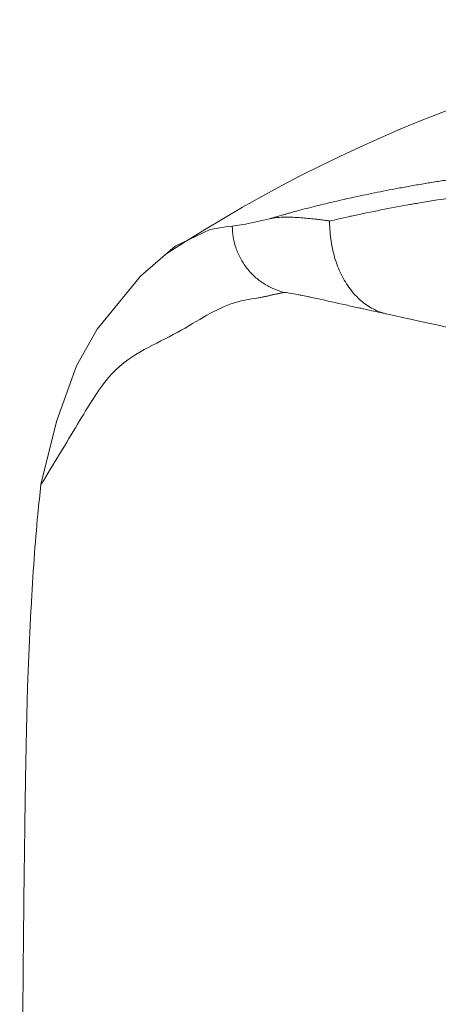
# Model space of a CAD drawing. Header units: millimetres. Extents: x 272.699 to 272.919, y 46.176 to 46.431.
# Tile 5 of 7: x 272.783 to 272.795, y 46.403 to 46.43. Entities that reach past the tile are written whole.
import ezdxf

# ---------------------------------------------------------------- set-up
doc = ezdxf.new("R2010")
doc.units = ezdxf.units.MM
doc.layers.add('SANINDUSA', color=3, linetype='Continuous')

msp = doc.modelspace()

# ---------------------------------------------------------------- linework, layer by layer
at = {"layer": 'SANINDUSA', "linetype": 'Continuous', "lineweight": 15, "flags": 128}
for points in [[(272.7892984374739, 46.42466612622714), (272.7896573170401, 46.42472123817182), (272.7903133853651, 46.42486682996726)], [(272.7840701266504, 46.41761284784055), (272.7840701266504, 46.41761289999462), (272.7844943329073, 46.41933082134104), (272.7850390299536, 46.42085330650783), (272.7856073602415, 46.42185431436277), (272.786787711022, 46.42330337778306), (272.7877384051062, 46.42411959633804), (272.7886978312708, 46.42457368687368), (272.789178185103, 46.42465942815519), (272.7892984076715, 46.42466611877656)]]:
    msp.add_lwpolyline(points, dxfattribs=at)
at = {"layer": 'SANINDUSA', "linetype": 'Continuous', "lineweight": 15}
for centre, radius, start, end in [((272.8097035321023, 46.38985361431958), 0.04065909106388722, 95.85158601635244, 123.0832292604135), ((272.790756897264, 46.42276672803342), 0.002146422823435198, 90.50261527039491, 101.9248402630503)]:
    msp.add_arc(centre, radius, start, end, dxfattribs=at)
for points, knots in [([(272.7938328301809, 46.42569967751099), (272.7939537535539, 46.4257219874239), (272.7941950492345, 46.42576650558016), (272.7944427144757, 46.42580858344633), (272.7945662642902, 46.42582957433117)], [0, 0, 0, 0, 0.5011418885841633, 1, 1, 1, 1]), ([(272.7945662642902, 46.42582957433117), (272.7946848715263, 46.42584906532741), (272.7949216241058, 46.42588797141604), (272.7952829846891, 46.42594302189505), (272.7955278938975, 46.42597723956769), (272.795650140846, 46.42599431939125)], [0, 0, 0, 0, 0.334578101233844, 0.6678532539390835, 1, 1, 1, 1]), ([(272.7925545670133, 46.42544108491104), (272.7926583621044, 46.42546345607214), (272.7928654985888, 46.42550810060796), (272.7931832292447, 46.42557352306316), (272.7935047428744, 46.42563762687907), (272.7937235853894, 46.42567901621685), (272.7938328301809, 46.42569967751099)], [0, 0, 0, 0, 0.2514990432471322, 0.5018987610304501, 0.7513510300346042, 1, 1, 1, 1]), ([(272.7910815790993, 46.42508486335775), (272.7912532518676, 46.42513001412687), (272.7915846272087, 46.42521716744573), (272.7919248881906, 46.42529759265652), (272.7920888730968, 46.42533635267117)], [0, 0, 0, 0, 0.5180613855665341, 1, 1, 1, 1]), ([(272.7907380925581, 46.42491309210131), (272.7907644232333, 46.42491328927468), (272.7908375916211, 46.42491383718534), (272.7909839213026, 46.42490943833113), (272.7912241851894, 46.42489356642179), (272.7914772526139, 46.42486746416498), (272.7916844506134, 46.42484365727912), (272.7917818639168, 46.42483205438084), (272.7918417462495, 46.42482421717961), (272.7918889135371, 46.42481804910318), (272.7919229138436, 46.42481183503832), (272.7919438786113, 46.42480939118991), (272.7919531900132, 46.42480504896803), (272.7919556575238, 46.42480389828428)], [0, 0, 0, 0, 0.07519642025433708, 0.2089578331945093, 0.4009907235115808, 0.7016892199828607, 0.8219874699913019, 0.8760647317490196, 0.9203513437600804, 0.9548627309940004, 0.9796137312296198, 0.9945976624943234, 1, 1, 1, 1]), ([(272.7935357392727, 46.42226575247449), (272.7934195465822, 46.42229154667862), (272.7933027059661, 46.42233146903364), (272.7931880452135, 46.42238698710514), (272.7930733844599, 46.42244250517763), (272.7929609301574, 46.42251364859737), (272.7928538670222, 46.42260057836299), (272.7927468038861, 46.4226875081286), (272.7926451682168, 46.42279023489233), (272.7925520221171, 46.42290729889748), (272.7924588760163, 46.42302436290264), (272.7923742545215, 46.42315574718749), (272.7923005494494, 46.42329841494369), (272.7922268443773, 46.42344108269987), (272.7921640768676, 46.42359499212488), (272.7921135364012, 46.42375597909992), (272.7920629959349, 46.42391696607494), (272.7920246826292, 46.42408497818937), (272.7919986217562, 46.42425544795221), (272.7919725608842, 46.42442591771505), (272.7919587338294, 46.42459879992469), (272.7919560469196, 46.42476987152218), (272.7919558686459, 46.42478122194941), (272.7919557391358, 46.42479256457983), (272.7919556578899, 46.4248038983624)], [0, 0, 0, 0, 0.1250000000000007, 0.1250000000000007, 0.1250000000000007, 0.2500000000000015, 0.2500000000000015, 0.2500000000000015, 0.3750000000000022, 0.3750000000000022, 0.3750000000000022, 0.5000000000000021, 0.5000000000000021, 0.5000000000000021, 0.6250000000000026, 0.6250000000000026, 0.6250000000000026, 0.7500000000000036, 0.7500000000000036, 0.7500000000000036, 0.8750000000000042, 0.8750000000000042, 0.8750000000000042, 0.8832936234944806, 0.8832936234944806, 0.8832936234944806, 0.8832936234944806]), ([(272.7892984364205, 46.4246661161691), (272.7892986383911, 46.42464655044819), (272.7892989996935, 46.42462693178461), (272.7892997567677, 46.424607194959), (272.7893006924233, 46.42458280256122), (272.7893021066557, 46.42455827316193), (272.7893040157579, 46.42453363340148), (272.7893078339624, 46.4244843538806), (272.7893136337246, 46.42443463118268), (272.7893215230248, 46.42438470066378), (272.7893373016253, 46.42428483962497), (272.7893614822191, 46.42418413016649), (272.7893944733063, 46.42408473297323), (272.7894274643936, 46.42398533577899), (272.7894692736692, 46.4238872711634), (272.7895195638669, 46.42379284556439), (272.7895698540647, 46.42369841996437), (272.7896286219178, 46.42360765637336), (272.7896947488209, 46.4235226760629), (272.7897608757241, 46.42343769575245), (272.7898343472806, 46.42335851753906), (272.7899133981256, 46.42328675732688), (272.7899924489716, 46.42321499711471), (272.7900770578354, 46.42315066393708), (272.7901650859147, 46.42309465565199), (272.7902531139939, 46.42303864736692), (272.7903445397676, 46.42299096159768), (272.790437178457, 46.42295172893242), (272.7905298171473, 46.42291249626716), (272.7906236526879, 46.42288170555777), (272.7907167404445, 46.42285882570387)], [0, 0, 0, 0, 0.02528557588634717, 0.02528557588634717, 0.02528557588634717, 0.05653557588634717, 0.05653557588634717, 0.05653557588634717, 0.1190355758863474, 0.1190355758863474, 0.1190355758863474, 0.2440355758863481, 0.2440355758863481, 0.2440355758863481, 0.3690355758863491, 0.3690355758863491, 0.3690355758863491, 0.4940355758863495, 0.4940355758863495, 0.4940355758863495, 0.6190355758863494, 0.6190355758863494, 0.6190355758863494, 0.7440355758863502, 0.7440355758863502, 0.7440355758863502, 0.8690355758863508, 0.8690355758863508, 0.8690355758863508, 0.9940355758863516, 0.9940355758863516, 0.9940355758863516, 0.9940355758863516]), ([(272.7840701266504, 46.41761284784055), (272.7844171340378, 46.41818215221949), (272.7851072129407, 46.41931430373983), (272.7859010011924, 46.42064552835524), (272.7867631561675, 46.42126476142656), (272.7880240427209, 46.42184035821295), (272.7890272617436, 46.42255871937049), (272.7897639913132, 46.4226695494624), (272.7900144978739, 46.42270723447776)], [0, 0, 0, 0, 0.1422451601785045, 0.2828769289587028, 0.4241125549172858, 0.5672949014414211, 0.8528693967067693, 1, 1, 1, 1]), ([(272.7911826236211, 46.42278065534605), (272.7912360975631, 46.42276973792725), (272.7912933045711, 46.42275780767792), (272.7913540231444, 46.42274494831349), (272.7913884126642, 46.42273766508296), (272.7914239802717, 46.42273007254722), (272.7914606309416, 46.42272219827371)], [0.5850916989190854, 0.5850916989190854, 0.5850916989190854, 0.5850916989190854, 0.6555543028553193, 0.6555543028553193, 0.6555543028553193, 0.6954626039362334, 0.6954626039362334, 0.6954626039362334, 0.6954626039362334]), ([(272.7975659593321, 46.42147450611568), (272.7974489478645, 46.4214926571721), (272.7960429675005, 46.42171075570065), (272.794734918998, 46.42200030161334), (272.7935357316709, 46.42226575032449)], [0, 0, 0, 0, 0.08322411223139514, 1, 1, 1, 1]), ([(272.7834982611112, 46.38586802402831), (272.7834872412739, 46.38713082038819), (272.7834859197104, 46.38964095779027), (272.783510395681, 46.3930563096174), (272.78352465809, 46.39535410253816), (272.7835448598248, 46.39871378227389), (272.7835620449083, 46.40170710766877), (272.783594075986, 46.40556158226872), (272.7836182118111, 46.4076834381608), (272.7836457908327, 46.40941685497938), (272.7836594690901, 46.41016356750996), (272.7836705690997, 46.41070862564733), (272.7836783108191, 46.41106601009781), (272.783685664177, 46.4113882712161), (272.7836933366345, 46.4117025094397), (272.7837019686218, 46.41201786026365), (272.783711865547, 46.41230784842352), (272.7837265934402, 46.41269153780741), (272.7837461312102, 46.41316037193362), (272.7837714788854, 46.41370824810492), (272.7838384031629, 46.41500915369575), (272.7839325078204, 46.41633664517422), (272.7840397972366, 46.41735391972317), (272.7840701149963, 46.41761284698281)], [0, 0, 0, 0, 0.03984975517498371, 0.07889684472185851, 0.111111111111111, 0.118112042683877, 0.19637433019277, 0.222222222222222, 0.274636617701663, 0.289310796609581, 0.303984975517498, 0.311111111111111, 0.316666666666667, 0.322222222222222, 0.327777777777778, 0.333333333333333, 0.34, 0.346666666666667, 0.36, 0.373333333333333, 0.386666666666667, 0.457777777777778, 0.4834332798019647, 0.4834332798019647, 0.4834332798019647, 0.4834332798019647])]:
    msp.add_open_spline(points, degree=3, knots=knots, dxfattribs=at)
for points, degree in [([(272.7920888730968, 46.42533635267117), (272.7921783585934, 46.42535727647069), (272.7922678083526, 46.42537770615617), (272.7923572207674, 46.42539764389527)], 3), ([(272.7923572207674, 46.42539764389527), (272.7924230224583, 46.42541239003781), (272.7924888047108, 46.42542687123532), (272.7925545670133, 46.42544108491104)], 3), ([(272.792588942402, 46.42494773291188), (272.7930900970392, 46.42505697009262), (272.7936116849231, 46.42516086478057), (272.7941516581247, 46.42525635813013)], 3), ([(272.7941516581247, 46.42525635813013), (272.794184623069, 46.42526218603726), (272.7942176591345, 46.42526798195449), (272.7942507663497, 46.42527374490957)], 3), ([(272.7942507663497, 46.42527374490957), (272.7943081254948, 46.42528373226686), (272.7943656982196, 46.42529362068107), (272.7944234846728, 46.42530340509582)], 3), ([(272.7944234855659, 46.42530340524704), (272.794847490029, 46.42537536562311), (272.7952829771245, 46.42544135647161), (272.7957301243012, 46.42550063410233)], 3), ([(272.7903133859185, 46.42486683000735), (272.7904347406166, 46.4249032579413), (272.7905560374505, 46.42493870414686), (272.7906772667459, 46.42497315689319)], 3), ([(272.7906772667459, 46.42497315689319), (272.7907057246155, 46.42498125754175), (272.7907341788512, 46.42498930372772), (272.7907626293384, 46.42499729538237)], 3), ([(272.7907626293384, 46.42499729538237), (272.7907951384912, 46.42500643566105), (272.7908276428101, 46.42501550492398), (272.7908601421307, 46.42502450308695)], 3), ([(272.7908601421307, 46.42502450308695), (272.7909339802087, 46.42504498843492), (272.7910077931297, 46.42506510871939), (272.7910815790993, 46.42508486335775)], 3), ([(272.7919556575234, 46.42480389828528), (272.7921218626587, 46.42484386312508), (272.7922938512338, 46.42488252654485), (272.7924675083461, 46.42492101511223)], 3), ([(272.7924675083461, 46.42492101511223), (272.7925078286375, 46.42492995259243), (272.7925483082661, 46.4249388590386), (272.7925889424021, 46.42494773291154)], 3), ([(272.7900144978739, 46.42270723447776), (272.7907167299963, 46.42285882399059)], 1), ([(272.7907167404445, 46.42285882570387), (272.7907811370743, 46.42285636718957), (272.7909134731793, 46.42283434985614), (272.7911012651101, 46.42279705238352)], 3), ([(272.7911012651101, 46.42279705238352), (272.7911104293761, 46.42279523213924), (272.7911197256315, 46.42279337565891), (272.7911291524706, 46.42279148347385)], 3), ([(272.7911291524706, 46.42279148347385), (272.7911465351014, 46.4227879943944), (272.791164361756, 46.42278438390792), (272.7911826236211, 46.42278065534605)], 3), ([(272.7914606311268, 46.42272219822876), (272.791521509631, 46.42270911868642), (272.7915853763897, 46.42269526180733), (272.7916517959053, 46.42268075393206)], 3), ([(272.791651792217, 46.42268075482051), (272.7918784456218, 46.42263124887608), (272.7921323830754, 46.42257485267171), (272.7924043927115, 46.42251453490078)], 3), ([(272.7924043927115, 46.42251453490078), (272.7925145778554, 46.42249010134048), (272.7926278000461, 46.42246500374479), (272.792743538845, 46.4224394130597)], 3), ([(272.7927435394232, 46.42243941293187), (272.7927677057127, 46.42243406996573), (272.7927919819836, 46.42242870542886), (272.7928163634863, 46.42242332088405)], 3), ([(272.79281636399, 46.42242332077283), (272.7929688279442, 46.42238964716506), (272.7931253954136, 46.42235519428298), (272.7932849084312, 46.4223203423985)], 3), ([(272.7932849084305, 46.42232034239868), (272.7933677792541, 46.4223022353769), (272.7934514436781, 46.4222840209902), (272.7935357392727, 46.42226575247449)], 3)]:
    msp.add_open_spline(points, degree=degree, dxfattribs=at)

doc.saveas('drawing.dxf')
